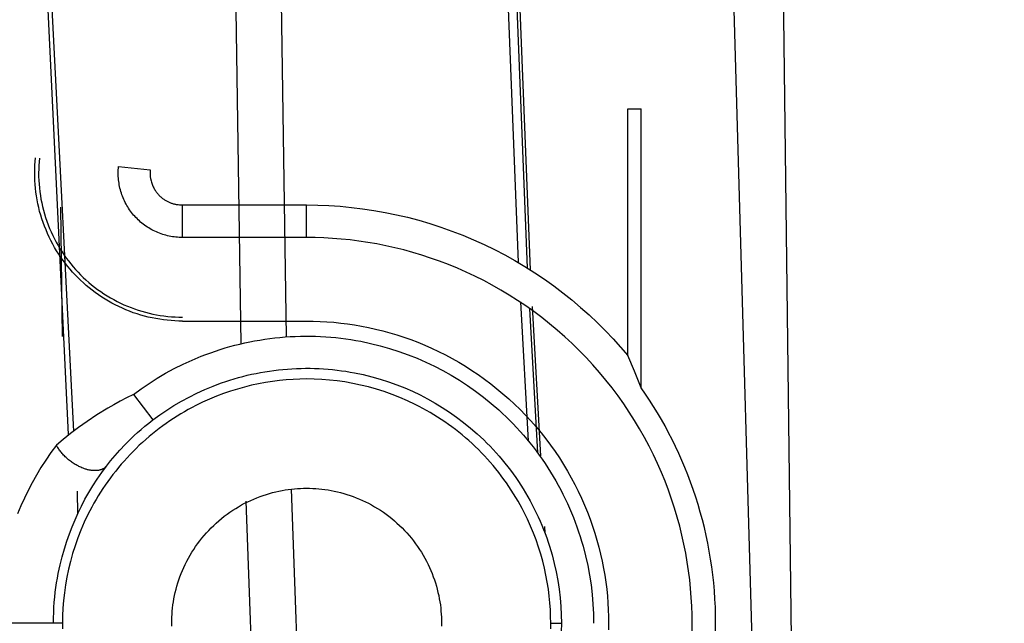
# Model space of a CAD drawing. Header units: millimetres. Extents: x -2637 to -1637, y 678 to 1678.
# Tile 151 of 256: x -2102.71 to -2087.38, y 1045.52 to 1054.91. Entities that reach past the tile are written whole.
import ezdxf

# ---------------------------------------------------------------- set-up
doc = ezdxf.new("R2010")
doc.units = ezdxf.units.MM
doc.layers.add('Make2D$B.SHOW mini', color=7, linetype='Continuous', true_color=0x000000)

msp = doc.modelspace()

# ---------------------------------------------------------------- linework, layer by layer
at = {"layer": 'Make2D$B.SHOW mini', "color": 18, "lineweight": -3, "true_color": 0x000000}
for points in [[(-2101.951, 1048.458), (-2102.843, 1067.087), (-2103.124, 1076.499)], [(-2103.042, 1076.516), (-2102.545, 1061.66), (-2101.87, 1048.511)], [(-2099.262, 1049.87), (-2099.661, 1076.516)], [(-2098.958, 1076.388), (-2098.56, 1049.977)], [(-2094.943, 1051.141), (-2095.946, 1076.489)], [(-2095.82, 1076.516), (-2094.81, 1051.049)], [(-2095.773, 1076.388), (-2094.766, 1051.021)], [(-2087.642, 983.822), (-2089.483, 1006.048), (-2090.89, 1030.552), (-2091.726, 1059.789), (-2091.795, 1076.516)], [(-2091.087, 1076.388), (-2090.69, 1044.44), (-2089.519, 1017.711), (-2087.919, 995.019), (-2086.922, 983.822)], [(-2093.243, 1053.522), (-2093.034, 1053.522)], [(-2093.243, 1049.685), (-2093.243, 1053.522)], [(-2093.034, 1049.182), (-2093.034, 1053.522)], [(-2100.175, 1050.222), (-2100.234, 1050.223), (-2100.293, 1050.225), (-2100.352, 1050.229), (-2100.411, 1050.234), (-2100.47, 1050.241), (-2100.53, 1050.25), (-2100.589, 1050.26), (-2100.648, 1050.271), (-2100.707, 1050.285), (-2100.766, 1050.299), (-2100.825, 1050.316), (-2100.883, 1050.334), (-2100.941, 1050.353), (-2100.998, 1050.374), (-2101.055, 1050.397), (-2101.111, 1050.421), (-2101.166, 1050.447), (-2101.221, 1050.474), (-2101.275, 1050.502), (-2101.328, 1050.532), (-2101.381, 1050.563), (-2101.432, 1050.596), (-2101.482, 1050.63), (-2101.532, 1050.665), (-2101.58, 1050.701), (-2101.627, 1050.738), (-2101.673, 1050.777), (-2101.718, 1050.816), (-2101.762, 1050.857), (-2101.804, 1050.898), (-2101.845, 1050.94), (-2101.885, 1050.983), (-2101.923, 1051.028), (-2101.961, 1051.073), (-2101.998, 1051.119), (-2102.034, 1051.167), (-2102.068, 1051.216), (-2102.101, 1051.265), (-2102.134, 1051.316), (-2102.165, 1051.368), (-2102.194, 1051.421), (-2102.223, 1051.474), (-2102.25, 1051.529), (-2102.275, 1051.584), (-2102.299, 1051.64), (-2102.322, 1051.697), (-2102.343, 1051.754), (-2102.363, 1051.812), (-2102.381, 1051.87), (-2102.398, 1051.929), (-2102.412, 1051.988), (-2102.426, 1052.048), (-2102.438, 1052.108), (-2102.448, 1052.168), (-2102.456, 1052.228), (-2102.463, 1052.288), (-2102.469, 1052.348), (-2102.472, 1052.408), (-2102.475, 1052.468), (-2102.475, 1052.527), (-2102.474, 1052.587), (-2102.472, 1052.646), (-2102.468, 1052.705), (-2102.463, 1052.763)], [(-2102.402, 1052.757), (-2102.407, 1052.7), (-2102.411, 1052.643), (-2102.413, 1052.585), (-2102.414, 1052.527), (-2102.414, 1052.469), (-2102.411, 1052.411), (-2102.408, 1052.352), (-2102.403, 1052.294), (-2102.396, 1052.235), (-2102.387, 1052.177), (-2102.378, 1052.119), (-2102.366, 1052.06), (-2102.353, 1052.003), (-2102.338, 1051.945), (-2102.322, 1051.888), (-2102.305, 1051.831), (-2102.286, 1051.774), (-2102.265, 1051.719), (-2102.243, 1051.664), (-2102.219, 1051.609), (-2102.195, 1051.555), (-2102.168, 1051.502), (-2102.141, 1051.45), (-2102.112, 1051.399), (-2102.082, 1051.348), (-2102.05, 1051.299), (-2102.018, 1051.25), (-2101.984, 1051.203), (-2101.949, 1051.157), (-2101.914, 1051.111), (-2101.877, 1051.067), (-2101.839, 1051.024), (-2101.801, 1050.982), (-2101.761, 1050.941), (-2101.719, 1050.901), (-2101.677, 1050.862), (-2101.633, 1050.823), (-2101.589, 1050.786), (-2101.543, 1050.749), (-2101.496, 1050.714), (-2101.448, 1050.68), (-2101.399, 1050.647), (-2101.349, 1050.615), (-2101.298, 1050.585), (-2101.246, 1050.556), (-2101.193, 1050.528), (-2101.14, 1050.502), (-2101.086, 1050.477), (-2101.031, 1050.454), (-2100.976, 1050.431), (-2100.92, 1050.411), (-2100.864, 1050.392), (-2100.808, 1050.374), (-2100.751, 1050.359), (-2100.693, 1050.344), (-2100.636, 1050.331), (-2100.578, 1050.32), (-2100.52, 1050.31), (-2100.463, 1050.302), (-2100.405, 1050.295), (-2100.347, 1050.29), (-2100.29, 1050.286), (-2100.232, 1050.284), (-2100.175, 1050.283)], [(-2100.175, 1051.522), (-2100.201, 1051.523), (-2100.226, 1051.524), (-2100.252, 1051.525), (-2100.278, 1051.528), (-2100.304, 1051.531), (-2100.329, 1051.534), (-2100.355, 1051.539), (-2100.381, 1051.544), (-2100.407, 1051.549), (-2100.432, 1051.556), (-2100.458, 1051.563), (-2100.483, 1051.571), (-2100.508, 1051.579), (-2100.533, 1051.588), (-2100.558, 1051.598), (-2100.582, 1051.609), (-2100.606, 1051.62), (-2100.63, 1051.632), (-2100.654, 1051.644), (-2100.677, 1051.657), (-2100.699, 1051.671), (-2100.722, 1051.685), (-2100.744, 1051.699), (-2100.765, 1051.715), (-2100.786, 1051.73), (-2100.807, 1051.747), (-2100.827, 1051.763), (-2100.846, 1051.781), (-2100.865, 1051.798), (-2100.883, 1051.816), (-2100.901, 1051.835), (-2100.919, 1051.853), (-2100.935, 1051.872), (-2100.952, 1051.892), (-2100.968, 1051.912), (-2100.983, 1051.933), (-2100.998, 1051.954), (-2101.013, 1051.976), (-2101.027, 1051.998), (-2101.04, 1052.02), (-2101.053, 1052.043), (-2101.065, 1052.067), (-2101.077, 1052.09), (-2101.088, 1052.114), (-2101.099, 1052.139), (-2101.109, 1052.163), (-2101.118, 1052.188), (-2101.126, 1052.213), (-2101.134, 1052.239), (-2101.141, 1052.264), (-2101.148, 1052.29), (-2101.154, 1052.316), (-2101.159, 1052.342), (-2101.163, 1052.368), (-2101.167, 1052.394), (-2101.17, 1052.42), (-2101.172, 1052.446), (-2101.174, 1052.473), (-2101.175, 1052.499), (-2101.175, 1052.525), (-2101.175, 1052.55), (-2101.174, 1052.576), (-2101.172, 1052.602), (-2101.17, 1052.627)], [(-2101.17, 1052.627), (-2100.677, 1052.575)], [(-2100.677, 1052.575), (-2100.678, 1052.566), (-2100.678, 1052.557), (-2100.679, 1052.548), (-2100.679, 1052.539), (-2100.68, 1052.53), (-2100.68, 1052.521), (-2100.679, 1052.512), (-2100.679, 1052.504), (-2100.679, 1052.495), (-2100.678, 1052.486), (-2100.677, 1052.478), (-2100.677, 1052.469), (-2100.676, 1052.461), (-2100.674, 1052.452), (-2100.673, 1052.444), (-2100.671, 1052.435), (-2100.67, 1052.427), (-2100.668, 1052.418), (-2100.664, 1052.402), (-2100.659, 1052.385), (-2100.654, 1052.369), (-2100.649, 1052.353), (-2100.643, 1052.338), (-2100.637, 1052.322), (-2100.63, 1052.308), (-2100.623, 1052.294), (-2100.616, 1052.281), (-2100.608, 1052.268), (-2100.6, 1052.255), (-2100.592, 1052.243), (-2100.584, 1052.232), (-2100.576, 1052.221), (-2100.567, 1052.21), (-2100.559, 1052.2), (-2100.55, 1052.19), (-2100.541, 1052.18), (-2100.532, 1052.171), (-2100.523, 1052.162), (-2100.513, 1052.154), (-2100.504, 1052.146), (-2100.494, 1052.138), (-2100.484, 1052.13), (-2100.475, 1052.123), (-2100.465, 1052.116), (-2100.455, 1052.109), (-2100.445, 1052.103), (-2100.434, 1052.097), (-2100.424, 1052.091), (-2100.414, 1052.085), (-2100.403, 1052.08), (-2100.393, 1052.075), (-2100.382, 1052.07), (-2100.371, 1052.066), (-2100.361, 1052.062), (-2100.35, 1052.058), (-2100.339, 1052.054), (-2100.328, 1052.051), (-2100.318, 1052.048), (-2100.307, 1052.045), (-2100.296, 1052.042), (-2100.285, 1052.04), (-2100.274, 1052.038), (-2100.263, 1052.036), (-2100.252, 1052.034), (-2100.24, 1052.033)], [(-2100.24, 1052.033), (-2100.224, 1052.031), (-2100.208, 1052.03), (-2100.192, 1052.029), (-2100.175, 1052.028)], [(-2100.175, 1051.522), (-2100.175, 1052.028)], [(-2100.175, 1052.028), (-2098.243, 1052.028)], [(-2098.243, 1052.028), (-2098.07, 1052.026), (-2097.896, 1052.019), (-2097.722, 1052.008), (-2097.547, 1051.991), (-2097.371, 1051.97), (-2097.196, 1051.944), (-2097.021, 1051.913), (-2096.846, 1051.877), (-2096.671, 1051.836), (-2096.498, 1051.79), (-2096.325, 1051.739), (-2096.153, 1051.684), (-2095.983, 1051.623), (-2095.814, 1051.558), (-2095.647, 1051.488), (-2095.482, 1051.414), (-2095.319, 1051.334), (-2095.159, 1051.251), (-2095.001, 1051.163), (-2094.845, 1051.071), (-2094.693, 1050.974), (-2094.543, 1050.874), (-2094.397, 1050.77), (-2094.254, 1050.662), (-2094.114, 1050.551), (-2093.978, 1050.436), (-2093.846, 1050.318), (-2093.717, 1050.197), (-2093.593, 1050.073), (-2093.472, 1049.946), (-2093.356, 1049.817), (-2093.243, 1049.685)], [(-2098.243, 1051.522), (-2098.243, 1052.028)], [(-2102.04, 1049.983), (-2102.07, 1051.996)], [(-2098.243, 1051.522), (-2100.175, 1051.522)], [(-2092.245, 1045.389), (-2092.243, 1045.522), (-2092.245, 1045.655), (-2092.249, 1045.79), (-2092.257, 1045.925), (-2092.267, 1046.061), (-2092.281, 1046.199), (-2092.299, 1046.336), (-2092.319, 1046.475), (-2092.343, 1046.614), (-2092.371, 1046.754), (-2092.402, 1046.893), (-2092.436, 1047.033), (-2092.475, 1047.173), (-2092.517, 1047.313), (-2092.562, 1047.453), (-2092.611, 1047.592), (-2092.664, 1047.731), (-2092.721, 1047.869), (-2092.781, 1048.006), (-2092.846, 1048.143), (-2092.913, 1048.278), (-2092.985, 1048.412), (-2093.06, 1048.545), (-2093.139, 1048.676), (-2093.221, 1048.806), (-2093.307, 1048.933), (-2093.396, 1049.059), (-2093.489, 1049.183), (-2093.585, 1049.304), (-2093.684, 1049.423), (-2093.787, 1049.54), (-2093.892, 1049.654), (-2094, 1049.765), (-2094.112, 1049.873), (-2094.226, 1049.979), (-2094.342, 1050.081), (-2094.461, 1050.18), (-2094.583, 1050.276), (-2094.706, 1050.369), (-2094.832, 1050.458), (-2094.96, 1050.544), (-2095.089, 1050.627), (-2095.221, 1050.705), (-2095.353, 1050.78), (-2095.487, 1050.852), (-2095.623, 1050.92), (-2095.759, 1050.984), (-2095.896, 1051.044), (-2096.035, 1051.101), (-2096.173, 1051.154), (-2096.313, 1051.203), (-2096.452, 1051.249), (-2096.592, 1051.291), (-2096.732, 1051.329), (-2096.872, 1051.364), (-2097.012, 1051.395), (-2097.151, 1051.422), (-2097.29, 1051.446), (-2097.429, 1051.467), (-2097.567, 1051.484), (-2097.704, 1051.498), (-2097.84, 1051.509), (-2097.976, 1051.516), (-2098.11, 1051.521), (-2098.243, 1051.522)], [(-2094.788, 1048.356), (-2094.909, 1050.523)], [(-2094.775, 1050.419), (-2094.649, 1048.173)], [(-2094.735, 1050.451), (-2094.604, 1048.125)], [(-2100.175, 1050.222), (-2098.243, 1050.222)], [(-2098.243, 1050.222), (-2098.139, 1050.221), (-2098.034, 1050.218), (-2097.928, 1050.212), (-2097.821, 1050.203), (-2097.713, 1050.192), (-2097.605, 1050.179), (-2097.497, 1050.163), (-2097.388, 1050.144), (-2097.279, 1050.122), (-2097.169, 1050.098), (-2097.059, 1050.071), (-2096.95, 1050.041), (-2096.84, 1050.008), (-2096.731, 1049.972), (-2096.622, 1049.934), (-2096.513, 1049.892), (-2096.405, 1049.848), (-2096.297, 1049.801), (-2096.19, 1049.75), (-2096.084, 1049.697), (-2095.979, 1049.641), (-2095.875, 1049.582), (-2095.773, 1049.521), (-2095.671, 1049.456), (-2095.571, 1049.389), (-2095.473, 1049.319), (-2095.376, 1049.246), (-2095.281, 1049.171), (-2095.187, 1049.093), (-2095.096, 1049.013), (-2095.007, 1048.931), (-2094.92, 1048.846), (-2094.835, 1048.759), (-2094.752, 1048.669), (-2094.672, 1048.578), (-2094.594, 1048.485), (-2094.519, 1048.39), (-2094.446, 1048.293), (-2094.376, 1048.194), (-2094.309, 1048.094), (-2094.245, 1047.993), (-2094.183, 1047.89), (-2094.124, 1047.786), (-2094.068, 1047.681), (-2094.015, 1047.575), (-2093.965, 1047.468), (-2093.917, 1047.361), (-2093.873, 1047.252), (-2093.832, 1047.144), (-2093.793, 1047.034), (-2093.757, 1046.925), (-2093.724, 1046.816), (-2093.695, 1046.706), (-2093.667, 1046.596), (-2093.643, 1046.487), (-2093.622, 1046.377), (-2093.603, 1046.269), (-2093.587, 1046.16), (-2093.573, 1046.052), (-2093.562, 1045.945), (-2093.554, 1045.838), (-2093.548, 1045.732), (-2093.544, 1045.627), (-2093.543, 1045.522), (-2093.544, 1045.418)], [(-2100.938, 1049.083), (-2100.819, 1049.171), (-2100.696, 1049.254), (-2100.569, 1049.335), (-2100.438, 1049.411), (-2100.304, 1049.484), (-2100.167, 1049.553), (-2100.026, 1049.617), (-2099.883, 1049.676), (-2099.81, 1049.704), (-2099.736, 1049.731), (-2099.662, 1049.757), (-2099.588, 1049.781), (-2099.513, 1049.804), (-2099.437, 1049.826), (-2099.361, 1049.846), (-2099.284, 1049.865), (-2099.207, 1049.883), (-2099.129, 1049.899), (-2099.052, 1049.914), (-2098.973, 1049.928), (-2098.895, 1049.94), (-2098.816, 1049.951), (-2098.738, 1049.961), (-2098.658, 1049.969), (-2098.579, 1049.975), (-2098.5, 1049.981), (-2098.421, 1049.985), (-2098.341, 1049.987), (-2098.262, 1049.988), (-2098.183, 1049.988), (-2098.104, 1049.986), (-2098.025, 1049.983), (-2097.946, 1049.978), (-2097.867, 1049.972), (-2097.789, 1049.965), (-2097.711, 1049.956), (-2097.633, 1049.946), (-2097.555, 1049.935), (-2097.478, 1049.922), (-2097.401, 1049.908), (-2097.249, 1049.876), (-2097.099, 1049.839), (-2096.952, 1049.797), (-2096.806, 1049.751), (-2096.664, 1049.7), (-2096.524, 1049.644), (-2096.388, 1049.585), (-2096.254, 1049.521), (-2096.123, 1049.453), (-2095.993, 1049.38), (-2095.865, 1049.302), (-2095.738, 1049.22), (-2095.613, 1049.132), (-2095.491, 1049.039), (-2095.371, 1048.942), (-2095.254, 1048.84), (-2095.196, 1048.787), (-2095.14, 1048.734), (-2095.084, 1048.679), (-2095.029, 1048.623), (-2094.975, 1048.566), (-2094.921, 1048.507), (-2094.869, 1048.448), (-2094.818, 1048.388), (-2094.768, 1048.327), (-2094.719, 1048.265), (-2094.67, 1048.202), (-2094.623, 1048.138), (-2094.578, 1048.073), (-2094.533, 1048.008), (-2094.489, 1047.941), (-2094.447, 1047.874), (-2094.405, 1047.806), (-2094.365, 1047.738), (-2094.327, 1047.668), (-2094.289, 1047.598), (-2094.253, 1047.528), (-2094.218, 1047.457), (-2094.184, 1047.385), (-2094.152, 1047.313), (-2094.121, 1047.24), (-2094.091, 1047.167), (-2094.063, 1047.094), (-2094.036, 1047.02), (-2094.01, 1046.946), (-2093.986, 1046.871), (-2093.963, 1046.797), (-2093.941, 1046.722), (-2093.902, 1046.571), (-2093.868, 1046.42), (-2093.84, 1046.27), (-2093.817, 1046.119), (-2093.8, 1045.968), (-2093.787, 1045.819), (-2093.78, 1045.67), (-2093.777, 1045.522)], [(-2093.034, 1049.182), (-2093.138, 1049.443), (-2093.243, 1049.685)], [(-2100.636, 1048.685), (-2100.53, 1048.762), (-2100.421, 1048.837), (-2100.308, 1048.908), (-2100.192, 1048.976), (-2100.073, 1049.041), (-2099.951, 1049.101), (-2099.826, 1049.158), (-2099.699, 1049.211), (-2099.634, 1049.236), (-2099.569, 1049.26), (-2099.503, 1049.283), (-2099.437, 1049.304), (-2099.37, 1049.325), (-2099.303, 1049.344), (-2099.236, 1049.362), (-2099.167, 1049.379), (-2099.099, 1049.395), (-2099.03, 1049.409), (-2098.961, 1049.423), (-2098.892, 1049.435), (-2098.822, 1049.446), (-2098.752, 1049.455), (-2098.682, 1049.464), (-2098.612, 1049.471), (-2098.542, 1049.477), (-2098.471, 1049.482), (-2098.401, 1049.485), (-2098.33, 1049.487), (-2098.26, 1049.488), (-2098.19, 1049.488), (-2098.119, 1049.486), (-2098.049, 1049.483), (-2097.979, 1049.479), (-2097.909, 1049.474), (-2097.84, 1049.468), (-2097.77, 1049.46), (-2097.701, 1049.451), (-2097.632, 1049.441), (-2097.564, 1049.43), (-2097.496, 1049.417), (-2097.361, 1049.389), (-2097.227, 1049.356), (-2097.096, 1049.319), (-2096.967, 1049.277), (-2096.841, 1049.232), (-2096.717, 1049.183), (-2096.595, 1049.13), (-2096.477, 1049.073), (-2096.361, 1049.013), (-2096.245, 1048.948), (-2096.131, 1048.879), (-2096.019, 1048.806), (-2095.908, 1048.728), (-2095.799, 1048.646), (-2095.692, 1048.559), (-2095.588, 1048.469), (-2095.537, 1048.422), (-2095.487, 1048.374), (-2095.437, 1048.325), (-2095.389, 1048.276), (-2095.34, 1048.225), (-2095.293, 1048.173), (-2095.247, 1048.121), (-2095.201, 1048.067), (-2095.157, 1048.013), (-2095.113, 1047.958), (-2095.07, 1047.902), (-2095.029, 1047.845), (-2094.988, 1047.788), (-2094.948, 1047.73), (-2094.909, 1047.671), (-2094.872, 1047.611), (-2094.835, 1047.551), (-2094.799, 1047.49), (-2094.765, 1047.428), (-2094.732, 1047.366), (-2094.7, 1047.303), (-2094.668, 1047.24), (-2094.639, 1047.177), (-2094.61, 1047.112), (-2094.582, 1047.048), (-2094.556, 1046.983), (-2094.531, 1046.918), (-2094.507, 1046.852), (-2094.484, 1046.786), (-2094.462, 1046.72), (-2094.442, 1046.654), (-2094.423, 1046.587), (-2094.388, 1046.454), (-2094.358, 1046.32), (-2094.333, 1046.186), (-2094.313, 1046.052), (-2094.297, 1045.918), (-2094.286, 1045.786), (-2094.279, 1045.653), (-2094.277, 1045.522)], [(-2094.857, 1047.247), (-2094.888, 1047.306), (-2094.92, 1047.365), (-2094.953, 1047.423), (-2094.987, 1047.481), (-2095.022, 1047.538), (-2095.058, 1047.594), (-2095.095, 1047.651), (-2095.133, 1047.706), (-2095.173, 1047.761), (-2095.213, 1047.815), (-2095.254, 1047.869), (-2095.297, 1047.922), (-2095.34, 1047.974), (-2095.384, 1048.026), (-2095.429, 1048.076), (-2095.475, 1048.126), (-2095.522, 1048.175), (-2095.57, 1048.224), (-2095.619, 1048.271), (-2095.669, 1048.317), (-2095.719, 1048.363), (-2095.77, 1048.408), (-2095.822, 1048.451), (-2095.875, 1048.494), (-2095.928, 1048.536), (-2095.982, 1048.577), (-2096.037, 1048.616), (-2096.092, 1048.655), (-2096.148, 1048.693), (-2096.205, 1048.729), (-2096.261, 1048.765), (-2096.319, 1048.799), (-2096.377, 1048.832), (-2096.435, 1048.865), (-2096.494, 1048.896), (-2096.553, 1048.926), (-2096.672, 1048.982), (-2096.793, 1049.035), (-2096.914, 1049.082), (-2097.036, 1049.125), (-2097.158, 1049.164), (-2097.281, 1049.198), (-2097.403, 1049.228), (-2097.526, 1049.254), (-2097.647, 1049.275), (-2097.769, 1049.293), (-2097.889, 1049.306), (-2098.008, 1049.315), (-2098.126, 1049.32), (-2098.243, 1049.322), (-2098.347, 1049.321), (-2098.453, 1049.316), (-2098.559, 1049.309), (-2098.666, 1049.299), (-2098.774, 1049.285), (-2098.883, 1049.268), (-2098.992, 1049.248), (-2099.101, 1049.224), (-2099.21, 1049.197), (-2099.32, 1049.166), (-2099.429, 1049.132), (-2099.538, 1049.095), (-2099.647, 1049.053), (-2099.755, 1049.009), (-2099.862, 1048.96), (-2099.968, 1048.908)], [(-2091.878, 1045.396), (-2091.877, 1045.522), (-2091.878, 1045.648), (-2091.881, 1045.774), (-2091.888, 1045.899), (-2091.896, 1046.025), (-2091.908, 1046.15), (-2091.921, 1046.274), (-2091.937, 1046.399), (-2091.956, 1046.522), (-2091.976, 1046.646), (-2092, 1046.768), (-2092.025, 1046.89), (-2092.053, 1047.011), (-2092.083, 1047.131), (-2092.116, 1047.25), (-2092.15, 1047.369), (-2092.187, 1047.486), (-2092.226, 1047.602), (-2092.267, 1047.717), (-2092.31, 1047.831), (-2092.355, 1047.944), (-2092.402, 1048.055), (-2092.451, 1048.165), (-2092.502, 1048.274), (-2092.554, 1048.381), (-2092.609, 1048.486), (-2092.665, 1048.591), (-2092.722, 1048.693), (-2092.782, 1048.794), (-2092.842, 1048.894), (-2092.905, 1048.992), (-2092.969, 1049.088), (-2093.034, 1049.182)], [(-2100.938, 1049.083), (-2101.044, 1049.03), (-2101.145, 1048.976), (-2101.242, 1048.922), (-2101.335, 1048.869), (-2101.506, 1048.764), (-2101.658, 1048.663), (-2101.794, 1048.567), (-2101.917, 1048.474), (-2102.032, 1048.381), (-2102.137, 1048.292)], [(-2100.938, 1049.083), (-2100.636, 1048.685)], [(-2099.968, 1048.908), (-2100.027, 1048.877), (-2100.086, 1048.846), (-2100.144, 1048.813), (-2100.201, 1048.779), (-2100.259, 1048.744), (-2100.315, 1048.708), (-2100.371, 1048.67), (-2100.427, 1048.632), (-2100.482, 1048.593), (-2100.536, 1048.552), (-2100.59, 1048.511), (-2100.643, 1048.469), (-2100.695, 1048.425), (-2100.746, 1048.381), (-2100.797, 1048.336), (-2100.847, 1048.29), (-2100.896, 1048.243), (-2100.944, 1048.195), (-2100.992, 1048.146), (-2101.038, 1048.097), (-2101.084, 1048.046), (-2101.128, 1047.995), (-2101.172, 1047.943), (-2101.215, 1047.89), (-2101.257, 1047.837), (-2101.297, 1047.783), (-2101.337, 1047.728), (-2101.376, 1047.673), (-2101.413, 1047.617), (-2101.45, 1047.561), (-2101.485, 1047.504), (-2101.52, 1047.446), (-2101.553, 1047.388), (-2101.585, 1047.33), (-2101.617, 1047.271), (-2101.647, 1047.212), (-2101.703, 1047.093), (-2101.755, 1046.973), (-2101.803, 1046.851), (-2101.846, 1046.729), (-2101.885, 1046.607), (-2101.919, 1046.484), (-2101.949, 1046.362), (-2101.975, 1046.24), (-2101.996, 1046.118), (-2102.013, 1045.997), (-2102.027, 1045.876), (-2102.036, 1045.757), (-2102.041, 1045.639), (-2102.043, 1045.522)], [(-2101.357, 1047.968), (-2101.294, 1048.048), (-2101.225, 1048.131), (-2101.151, 1048.215), (-2101.069, 1048.302), (-2100.977, 1048.393), (-2100.927, 1048.441), (-2100.875, 1048.488), (-2100.82, 1048.537), (-2100.761, 1048.586), (-2100.7, 1048.635), (-2100.636, 1048.685)], [(-2102.137, 1048.292), (-2102.222, 1048.177), (-2102.302, 1048.061), (-2102.378, 1047.943), (-2102.449, 1047.825), (-2102.516, 1047.707), (-2102.578, 1047.588), (-2102.636, 1047.469), (-2102.691, 1047.348), (-2102.742, 1047.225)], [(-2101.414, 1047.923), (-2101.418, 1047.921), (-2101.422, 1047.919), (-2101.425, 1047.917), (-2101.429, 1047.916), (-2101.433, 1047.914), (-2101.438, 1047.913), (-2101.442, 1047.911), (-2101.446, 1047.91), (-2101.45, 1047.908), (-2101.454, 1047.907), (-2101.459, 1047.906), (-2101.463, 1047.905), (-2101.472, 1047.903), (-2101.482, 1047.901), (-2101.491, 1047.899), (-2101.501, 1047.898), (-2101.511, 1047.897), (-2101.521, 1047.897), (-2101.531, 1047.896), (-2101.542, 1047.896), (-2101.552, 1047.897), (-2101.563, 1047.897), (-2101.574, 1047.898), (-2101.585, 1047.899), (-2101.596, 1047.9), (-2101.607, 1047.902), (-2101.619, 1047.904), (-2101.63, 1047.906), (-2101.641, 1047.909), (-2101.653, 1047.911), (-2101.664, 1047.914), (-2101.675, 1047.918), (-2101.687, 1047.921), (-2101.698, 1047.925), (-2101.709, 1047.929), (-2101.721, 1047.933), (-2101.743, 1047.942), (-2101.757, 1047.948), (-2101.772, 1047.955), (-2101.787, 1047.962), (-2101.801, 1047.969), (-2101.816, 1047.977), (-2101.831, 1047.985), (-2101.846, 1047.994), (-2101.861, 1048.003), (-2101.875, 1048.013), (-2101.89, 1048.022), (-2101.904, 1048.033), (-2101.919, 1048.043), (-2101.933, 1048.054), (-2101.947, 1048.065), (-2101.961, 1048.077), (-2101.974, 1048.088), (-2101.987, 1048.1), (-2102, 1048.112), (-2102.013, 1048.125), (-2102.025, 1048.137), (-2102.037, 1048.15), (-2102.048, 1048.163), (-2102.059, 1048.176), (-2102.07, 1048.189), (-2102.08, 1048.202), (-2102.089, 1048.215), (-2102.098, 1048.228), (-2102.107, 1048.241), (-2102.115, 1048.254), (-2102.123, 1048.267), (-2102.13, 1048.279), (-2102.137, 1048.292)], [(-2102.184, 1045.522), (-2102.183, 1045.606), (-2102.18, 1045.689), (-2102.176, 1045.77), (-2102.171, 1045.85), (-2102.163, 1045.928), (-2102.155, 1046.005), (-2102.145, 1046.08), (-2102.134, 1046.153), (-2102.122, 1046.225), (-2102.109, 1046.295), (-2102.081, 1046.429), (-2102.048, 1046.558), (-2102.014, 1046.682), (-2101.976, 1046.8), (-2101.936, 1046.914), (-2101.893, 1047.025), (-2101.848, 1047.133), (-2101.799, 1047.24), (-2101.748, 1047.346), (-2101.693, 1047.451), (-2101.634, 1047.555), (-2101.57, 1047.66), (-2101.503, 1047.763), (-2101.432, 1047.866), (-2101.357, 1047.968)], [(-2101.357, 1047.968), (-2101.36, 1047.964), (-2101.363, 1047.961), (-2101.366, 1047.958), (-2101.369, 1047.955), (-2101.372, 1047.952), (-2101.376, 1047.949), (-2101.379, 1047.946), (-2101.382, 1047.943), (-2101.386, 1047.94), (-2101.39, 1047.937), (-2101.394, 1047.935), (-2101.397, 1047.932), (-2101.401, 1047.93), (-2101.406, 1047.927), (-2101.41, 1047.925), (-2101.414, 1047.923)], [(-2101.813, 1047.576), (-2101.808, 1047.222)], [(-2100.343, 1045.522), (-2100.343, 1045.569), (-2100.341, 1045.616), (-2100.338, 1045.663), (-2100.335, 1045.711), (-2100.33, 1045.759), (-2100.324, 1045.807), (-2100.316, 1045.856), (-2100.308, 1045.904), (-2100.298, 1045.953), (-2100.288, 1046.002), (-2100.275, 1046.051), (-2100.262, 1046.1), (-2100.247, 1046.149), (-2100.231, 1046.198), (-2100.214, 1046.247), (-2100.196, 1046.295), (-2100.176, 1046.344), (-2100.155, 1046.392), (-2100.132, 1046.439), (-2100.108, 1046.487), (-2100.083, 1046.534), (-2100.057, 1046.58), (-2100.03, 1046.626), (-2100.001, 1046.671), (-2099.971, 1046.716), (-2099.939, 1046.76), (-2099.907, 1046.803), (-2099.873, 1046.846), (-2099.839, 1046.888), (-2099.803, 1046.928), (-2099.766, 1046.968), (-2099.728, 1047.007), (-2099.689, 1047.045), (-2099.649, 1047.082), (-2099.608, 1047.118), (-2099.567, 1047.153), (-2099.524, 1047.186), (-2099.481, 1047.219), (-2099.437, 1047.25), (-2099.392, 1047.28), (-2099.347, 1047.309), (-2099.301, 1047.336), (-2099.255, 1047.363), (-2099.208, 1047.388), (-2099.16, 1047.411), (-2099.112, 1047.434), (-2099.064, 1047.455), (-2099.016, 1047.475), (-2098.967, 1047.493), (-2098.919, 1047.511), (-2098.87, 1047.527), (-2098.821, 1047.541), (-2098.772, 1047.555), (-2098.723, 1047.567), (-2098.674, 1047.578), (-2098.625, 1047.587), (-2098.577, 1047.596), (-2098.528, 1047.603), (-2098.48, 1047.609), (-2098.432, 1047.614), (-2098.384, 1047.618), (-2098.337, 1047.62), (-2098.29, 1047.622), (-2098.243, 1047.622), (-2098.196, 1047.622), (-2098.149, 1047.62), (-2098.102, 1047.618), (-2098.054, 1047.614), (-2098.006, 1047.609), (-2097.958, 1047.603), (-2097.91, 1047.596), (-2097.861, 1047.587), (-2097.812, 1047.578), (-2097.763, 1047.567), (-2097.714, 1047.555), (-2097.665, 1047.541), (-2097.616, 1047.527), (-2097.567, 1047.511), (-2097.519, 1047.493), (-2097.47, 1047.475), (-2097.422, 1047.455), (-2097.374, 1047.434), (-2097.326, 1047.411), (-2097.279, 1047.388), (-2097.232, 1047.363), (-2097.185, 1047.336), (-2097.139, 1047.309), (-2097.094, 1047.28), (-2097.049, 1047.25), (-2097.005, 1047.219), (-2096.962, 1047.186), (-2096.919, 1047.153), (-2096.878, 1047.118), (-2096.837, 1047.082), (-2096.797, 1047.045), (-2096.758, 1047.007), (-2096.72, 1046.968), (-2096.683, 1046.928), (-2096.647, 1046.888), (-2096.613, 1046.846), (-2096.579, 1046.803), (-2096.547, 1046.76), (-2096.515, 1046.716), (-2096.485, 1046.671), (-2096.457, 1046.626), (-2096.429, 1046.58), (-2096.403, 1046.534), (-2096.378, 1046.487), (-2096.354, 1046.439), (-2096.331, 1046.392), (-2096.31, 1046.344), (-2096.291, 1046.295), (-2096.272, 1046.247), (-2096.255, 1046.198), (-2096.239, 1046.149), (-2096.224, 1046.1), (-2096.211, 1046.051), (-2096.199, 1046.002), (-2096.188, 1045.953), (-2096.178, 1045.904), (-2096.17, 1045.856), (-2096.162, 1045.807), (-2096.156, 1045.759), (-2096.152, 1045.711), (-2096.148, 1045.663), (-2096.145, 1045.616), (-2096.144, 1045.569), (-2096.143, 1045.522)], [(-2098.483, 1047.608), (-2098.331, 1043.429)], [(-2099.042, 1043.583), (-2099.182, 1047.423)], [(-2094.443, 1045.522), (-2094.445, 1045.627), (-2094.449, 1045.732), (-2094.456, 1045.838), (-2094.467, 1045.945), (-2094.48, 1046.053), (-2094.497, 1046.162), (-2094.518, 1046.271), (-2094.541, 1046.38), (-2094.568, 1046.49), (-2094.599, 1046.599), (-2094.633, 1046.708), (-2094.671, 1046.818), (-2094.712, 1046.926), (-2094.757, 1047.034), (-2094.805, 1047.141), (-2094.857, 1047.247)], [(-2094.54, 1047.03), (-2094.534, 1046.927)], [(-2102.184, 1045.522), (-2103.071, 1045.522)], [(-2102.043, 1045.522), (-2102.184, 1045.522)], [(-2102.043, 1045.522), (-2102.042, 1045.438)], [(-2100.343, 1045.476), (-2100.343, 1045.522)], [(-2096.143, 1045.522), (-2096.144, 1045.476)], [(-2094.444, 1045.438), (-2094.443, 1045.522)], [(-2094.443, 1045.522), (-2094.277, 1045.522)], [(-2094.277, 1045.522), (-2094.279, 1045.391)]]:
    msp.add_lwpolyline(points, dxfattribs=at)

doc.saveas('drawing.dxf')
